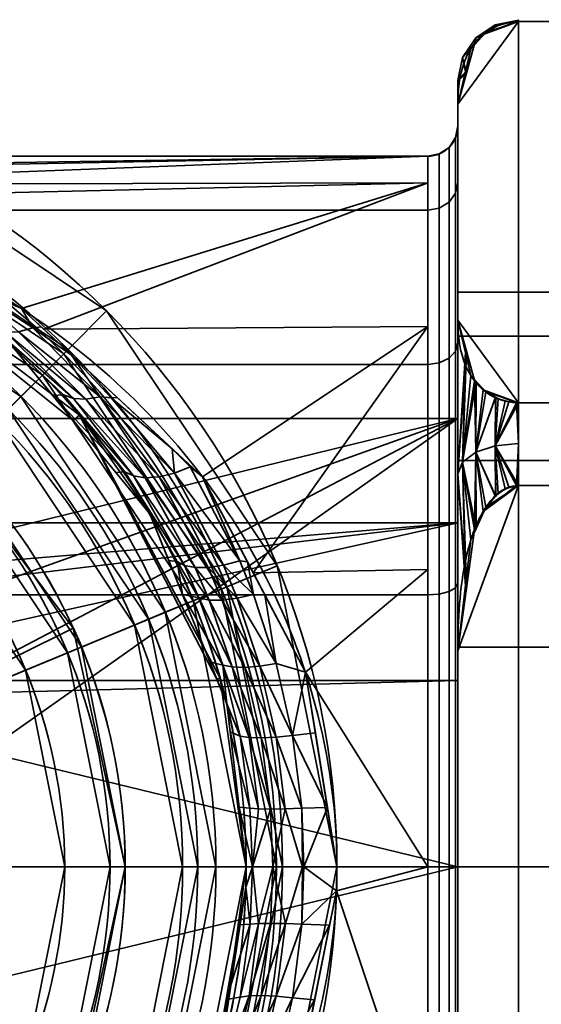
# Model space of a CAD drawing. Header units: millimetres. Extents: x -110 to 110, y -15 to 15.
# Tile 39 of 71: x 8 to 16, y -2 to 14. Entities that reach past the tile are written whole.
import ezdxf

# ---------------------------------------------------------------- set-up
doc = ezdxf.new("R2010")
doc.units = ezdxf.units.MM
doc.layers.add('1', color=7, linetype='Continuous', true_color=0xffffff)

msp = doc.modelspace()

# ---------------------------------------------------------------- linework, layer by layer
at = {"layer": '1', "color": 252, "linetype": 'Continuous', "lineweight": 35}
for p, q in [((16, 13.978, 0.79), (24.5, 13.978, 0.79)), ((16, 13.978, -0.79), (24.5, 13.978, -0.79)), ((15, 9.04, 9.342), (15, 12.611, 3.158)), ((15, 12.611, -3.158), (15, 9.04, -9.342)), ((14.5, 11.75), (-14.5, 11.75)), ((16, 7.673, -11.71), (24.5, 7.673, -11.71)), ((16, 7.673, 11.71), (24.5, 7.673, 11.71)), ((15, 7.416, -3), (-7, 7.416, -3)), ((15, 7.416, -3), (15, -7.416, -3)), ((16, 6.305, 12.5), (24.5, 6.305, 12.5)), ((16, 6.305, -12.5), (24.5, 6.305, -12.5)), ((15, -3.571, 12.5), (15, 3.571, 12.5)), ((15, 3.571, -12.5), (15, -3.571, -12.5)), ((9.25, 0, 24.5), (10.45, 0, 25.7)), ((9.5, 0, 49.3), (9.5, 0, 5.5)), ((10.45, 0, 48.3), (10.45, 0, 25.7)), ((11, 0, 50.5), (11, 0, 52)), ((11.5, 0, 23), (11.5, 0, 13.25)), ((12, 0, 54.5), (12, 0, 52.5)), ((13, 0, 51.6), (12.1, 0, 52.5)), ((13, 0, 51.6), (13, 0, 23.9)), ((28.8, 0, -9.5), (15, 0, -9.5)), ((7, 0, 26), (8.5, 0, 24.5)), ((9.25, 0, 52.5), (9.25, 0, 49.5)), ((10.45, 0, 48.3), (9.25, 0, 49.5)), ((10.7, 0, 50.5), (9.5, 0, 49.3)), ((11.5, 0, 52.5), (11, 0, 52)), ((12.1, 0, 23), (13, 0, 23.9)), ((28.8, 0, 9.5), (15, 0, 9.5))]:
    msp.add_line(p, q, dxfattribs=at)
at = {"layer": '1', "color": 252, "linetype": 'Continuous', "lineweight": 35, "extrusion": (1, 0, 0)}
for centre, radius, start, end in [((0, 0, 16), 14, 356.7655, 3.2345), ((0, 0, 15), 12.25, 0, 180), ((0, 0, 15), 12.25, 180, 0), ((0, 0, 14.5), 11.75, 0, 180), ((0, 0, 14.5), 11.75, 180, 0), ((0, 0, 15), 8, 202.0243, 337.9757), ((0, 0, 15), 9.5, 90, 270)]:
    msp.add_arc(centre, radius, start, end, dxfattribs=at)
at = {"layer": '1', "color": 252, "linetype": 'Continuous', "lineweight": 35, "extrusion": (-1, 0, 0)}
for centre, radius, start, end in [((0, 0, -15), 13, 165.9424, 194.0576), ((0, 0, -15), 9.5, 90, 270), ((0, 0, -15), 13, 105.9424, 134.0576), ((0, 0, -15), 13, 225.9424, 254.0576), ((0, 0, -16), 14, 236.7655, 243.2345), ((0, 0, -16), 14, 116.7655, 123.2345)]:
    msp.add_arc(centre, radius, start, end, dxfattribs=at)
at = {"layer": '1', "color": 252, "linetype": 'Continuous', "lineweight": 35, "extrusion": (0, 0, -1)}
for centre, radius, start, end in [((0, 0, -51.6), 13, 0, 180), ((0, 0, -23.9), 13, 0, 180), ((0, 0, -52.5), 12.1, 0, 180), ((0, 0, -23), 12.1, 0, 180), ((0, 0, -54.5), 12, 0, 180), ((0, 0, -52.5), 12, 0, 180), ((0, 0, -52.5), 11.5, 0, 180), ((0, 0, -52), 11, 0, 180), ((0, 0, -50.5), 11, 0, 180), ((0, 0, -50.5), 10.7, 0, 180), ((0, 0, -5.5), 9.5, 32.6369, 180), ((0, 0, -49.3), 9.5, 0, 180), ((0, 0, -52.5), 9.25, 0, 180), ((0, 0, -51.6), 13, 180, 0), ((0, 0, -23.9), 13, 180, 0), ((0, 0, -52.5), 12.1, 180, 0), ((0, 0, -23), 12.1, 180, 0), ((0, 0, -52.5), 11.5, 180, 0), ((0, 0, -23), 11.5, 180, 0), ((0, 0, -52), 11, 180, 0), ((0, 0, -50.5), 10.7, 180, 0), ((0, 0, -49.3), 9.5, 180, 0)]:
    msp.add_arc(centre, radius, start, end, dxfattribs=at)
at = {"layer": '1', "color": 252, "linetype": 'Continuous', "lineweight": 35}
for centre, radius, start, end in [((14.5, 12.25), 0.5, 270, 0), ((0, 0, 23), 11.5, 0, 180), ((0, 0, 25.7), 10.45, 0, 180), ((0, 0, 48.3), 10.45, 360, 180), ((0, 0, 24.5), 9.25, 0, 180), ((0, 0, 49.5), 9.25, 360, 180), ((0, 0, 24.5), 8.5, 0, 180), ((0, 0, 54.5), 12, 180, 0), ((0, 0, 52.5), 12, 180, 0), ((0, 0, 50.5), 11, 180, 0), ((0, 0, 48.3), 10.45, 180, 360), ((0, 0, 25.7), 10.45, 180, 0), ((0, 0, 52.5), 9.25, 180, 0), ((0, 0, 49.5), 9.25, 180, 360), ((0, 0, 24.5), 9.25, 180, 0), ((0, 0, 24.5), 8.5, 180, 0), ((0, 0, 5.5), 9.5, 212.6369, 360)]:
    msp.add_arc(centre, radius, start, end, dxfattribs=at)
for points, knots in [([(15, 12.611, 3.158), (15, 12.87, 2.708), (15.025, 13.128, 2.261), (15.192, 13.506, 1.606), (15.27, 13.634, 1.386), (15.529, 13.864, 0.988), (15.733, 13.978, 0.79), (16, 13.978, 0.79)], [0, 0, 0, 0, 0.5, 0.5, 0.75, 0.75, 1, 1, 1, 1]), ([(16, 13.978, -0.79), (15.733, 13.978, -0.79), (15.529, 13.863, -0.988), (15.272, 13.636, -1.382), (15.193, 13.509, -1.602), (15.025, 13.129, -2.26), (15, 12.871, -2.708), (15, 12.611, -3.158)], [0, 0, 0, 0, 0.25, 0.25, 0.5, 0.5, 1, 1, 1, 1]), ([(13, 0, 11.75), (13, 0.914, 11.75), (12.744, 2.721, 11.526), (11.407, 5.963, 10.366), (8.687, 8.909, 8.022), (5.421, 10.615, 5.269), (2.944, 11.266, 3.414), (1.339, 11.486, 2.492), (0, 11.549, 2.162), (-1.34, 11.486, 2.491), (-2.943, 11.266, 3.416), (-5.421, 10.615, 5.268), (-8.687, 8.908, 8.022), (-11.408, 5.963, 10.366), (-12.744, 2.721, 11.526), (-13, 0.914, 11.75), (-13, 0, 11.75)], [0, 0, 0, 0, 0.0625, 0.125, 0.25, 0.375, 0.4375, 0.46875, 0.5, 0.53125, 0.5625, 0.625, 0.75, 0.875, 0.9375, 1, 1, 1, 1]), ([(11.5, 0, 13.25), (11.5, 0.899, 13.25), (11.28, 2.676, 13.005), (10.128, 5.874, 11.731), (7.77, 8.804, 9.137), (4.933, 10.528, 6.089), (2.729, 11.208, 3.955), (1.311, 11.445, 2.886), (0, 11.528, 2.397), (-1.312, 11.445, 2.885), (-2.728, 11.208, 3.957), (-4.934, 10.527, 6.088), (-7.77, 8.805, 9.137), (-10.128, 5.874, 11.732), (-11.28, 2.676, 13.005), (-11.5, 0.899, 13.25), (-11.5, 0, 13.25)], [0, 0, 0, 0, 0.0625, 0.125, 0.25, 0.375, 0.4375, 0.46875, 0.5, 0.53125, 0.5625, 0.625, 0.75, 0.875, 0.9375, 1, 1, 1, 1]), ([(15, 9.04, -9.342), (15, 8.78, -9.792), (15.025, 8.522, -10.239), (15.192, 8.144, -10.894), (15.27, 8.017, -11.114), (15.529, 7.787, -11.512), (15.733, 7.673, -11.71), (16, 7.673, -11.71)], [0, 0, 0, 0, 0.5, 0.5, 0.75, 0.75, 1, 1, 1, 1]), ([(16, 7.673, 11.71), (15.733, 7.673, 11.71), (15.529, 7.787, 11.512), (15.272, 8.015, 11.118), (15.193, 8.142, 10.898), (15.025, 8.522, 10.24), (15, 8.78, 9.792), (15, 9.04, 9.342)], [0, 0, 0, 0, 0.25, 0.25, 0.5, 0.5, 1, 1, 1, 1]), ([(16, 6.305, -12.5), (15.733, 6.305, -12.5), (15.529, 6.076, -12.5), (15.272, 5.621, -12.5), (15.193, 5.367, -12.5), (15.025, 4.607, -12.5), (15, 4.09, -12.5), (15, 3.571, -12.5)], [0, 0, 0, 0, 0.25, 0.25, 0.5, 0.5, 1, 1, 1, 1]), ([(15, 3.571, 12.5), (15, 4.09, 12.5), (15.025, 4.606, 12.5), (15.192, 5.362, 12.5), (15.27, 5.617, 12.5), (15.529, 6.077, 12.5), (15.733, 6.305, 12.5), (16, 6.305, 12.5)], [0, 0, 0, 0, 0.5, 0.5, 0.75, 0.75, 1, 1, 1, 1]), ([(-13, 0, 11.75), (-13, -0.914, 11.75), (-12.744, -2.721, 11.526), (-11.407, -5.963, 10.366), (-8.687, -8.908, 8.022), (-5.421, -10.615, 5.269), (-2.944, -11.266, 3.414), (-1.339, -11.486, 2.492), (0, -11.549, 2.162), (1.34, -11.486, 2.491), (2.943, -11.266, 3.416), (5.421, -10.615, 5.268), (8.687, -8.908, 8.023), (11.408, -5.963, 10.366), (12.744, -2.721, 11.526), (13, -0.914, 11.75), (13, 0, 11.75)], [0, 0, 0, 0, 0.0625, 0.125, 0.25, 0.375, 0.4375, 0.46875, 0.5, 0.53125, 0.5625, 0.625, 0.75, 0.875, 0.9375, 1, 1, 1, 1]), ([(-11.5, 0, 13.25), (-11.5, -0.899, 13.25), (-11.28, -2.676, 13.005), (-10.128, -5.874, 11.731), (-7.77, -8.804, 9.137), (-4.933, -10.528, 6.089), (-2.729, -11.208, 3.955), (-1.311, -11.445, 2.886), (0, -11.528, 2.397), (1.312, -11.445, 2.885), (2.728, -11.208, 3.957), (4.935, -10.527, 6.087), (7.769, -8.805, 9.138), (10.128, -5.874, 11.732), (11.28, -2.676, 13.005), (11.5, -0.899, 13.25), (11.5, 0, 13.25)], [0, 0, 0, 0, 0.0625, 0.125, 0.25, 0.375, 0.4375, 0.46875, 0.5, 0.53125, 0.5625, 0.625, 0.75, 0.875, 0.9375, 1, 1, 1, 1])]:
    msp.add_open_spline(points, degree=3, knots=knots, dxfattribs=at)
msp.add_rational_spline([(13, 0, 11.75), (12.121, 0, 11.75), (11.5, 0, 12.371), (11.5, 0, 13.25)], [1.17157463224, 0.942807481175, 0.942808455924, 1.17157755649], degree=3, dxfattribs=at)
for points in [[(15.416, 13.763, 1.163), (15.272, 13.611, 1.426), (15, 12.611, 3.158), (16, 13.978, 0.79)], [(15, 12.611, 3.158), (15, 9.04, 9.342), (16, 7.673, 11.71), (16, 13.978, 0.79)], [(16, 13.978, -0.79), (15, 12.611, -3.158), (15.215, 13.528, -1.568), (15.461, 13.798, -1.1)], [(15, 9.04, -9.342), (15, 12.611, -3.158), (16, 13.978, -0.79), (16, 7.673, -11.71)], [(15.293, 13.707), (15.617, 13.924), (15.619, 13.887, -0.947)], [(15.618, 13.891, 0.94), (15.617, 13.924), (15.293, 13.707)], [(15.293, 13.707), (15.416, 13.763, 1.163), (15.618, 13.891, 0.94)], [(15.619, 13.887, -0.947), (15.461, 13.798, -1.1), (15.293, 13.707)], [(15.416, 13.763, 1.163), (16, 13.978, 0.79), (15.967, 13.977, 0.791)], [(15.967, 13.977, 0.791), (15.781, 13.951, 0.837), (15.625, 13.896, 0.932), (15.416, 13.763, 1.163)], [(15.461, 13.798, -1.1), (15.667, 13.914, -0.901), (15.84, 13.963, -0.815), (16, 13.978, -0.79)], [(15.967, 13.977, 0.791), (16, 14), (15.617, 13.924)], [(15.617, 13.924), (16, 14), (16, 13.978, -0.79)], [(16, 13.978, -0.79), (15.84, 13.963, -0.815), (15.617, 13.924)], [(15.617, 13.924), (15.781, 13.951, 0.837), (15.967, 13.977, 0.791)], [(15.617, 13.924), (15.84, 13.963, -0.815), (15.667, 13.914, -0.901)], [(15.625, 13.896, 0.932), (15.781, 13.951, 0.837), (15.617, 13.924)], [(15.617, 13.924), (15.618, 13.891, 0.94), (15.625, 13.896, 0.932)], [(15.667, 13.914, -0.901), (15.619, 13.887, -0.947), (15.617, 13.924)], [(15.967, 13.977, 0.791), (16, 13.978, 0.79), (16, 14)], [(24.5, 13.978, -0.79), (16, 13.978, -0.79), (16, 13.978, 0.79), (24.5, 13.978, 0.79)], [(16, 7.673, 11.71), (24.5, 7.673, 11.71), (24.5, 13.978, 0.79), (16, 13.978, 0.79)], [(16, 13.978, -0.79), (24.5, 13.978, -0.79), (24.5, 7.673, -11.71), (16, 7.673, -11.71)], [(15.076, 13.383), (15.293, 13.707), (15.301, 13.623, -1.404)], [(15.272, 13.611, 1.426), (15.293, 13.707), (15.076, 13.383)], [(15.293, 13.707), (15.272, 13.611, 1.426), (15.416, 13.763, 1.163)], [(15.461, 13.798, -1.1), (15.301, 13.623, -1.404), (15.293, 13.707)], [(15.301, 13.623, -1.404), (15.215, 13.528, -1.568), (15.076, 13.383)], [(15.076, 13.383), (15.14, 13.125, 2.266), (15.272, 13.611, 1.426)], [(15.215, 13.528, -1.568), (15.125, 13.146, -2.23), (15.076, 13.383)], [(15, 13), (15.076, 13.383), (15.125, 13.146, -2.23)], [(15.14, 13.125, 2.266), (15.076, 13.383), (15, 13)], [(15.125, 13.146, -2.23), (15, 12.611, -3.158), (15, 13)], [(15, 13), (15, 12.611, 3.158), (15.14, 13.125, 2.266)], [(15, 13), (15, 12.611, -3.158), (15, 11.318, -4.688), (15, 12.25)], [(15, 12.25), (15, 11.318, 4.688), (15, 12.611, 3.158), (15, 13)], [(15, 9.04, 9.342), (15, 12.611, 3.158), (15, 11.318, 4.688), (15, 8.662, 8.662)], [(15, 8.662, -8.662), (15, 11.318, -4.688), (15, 12.611, -3.158), (15, 9.04, -9.342)], [(15, 11.318, 4.688), (15, 12.25), (14.962, 12.059), (14.962, 11.141, 4.615)], [(15, 12.25), (15, 11.318, -4.688), (14.962, 11.141, -4.615), (14.962, 12.059)], [(14.962, 11.141, 4.615), (14.962, 12.059), (14.854, 11.896), (14.854, 10.991, 4.553)], [(14.962, 12.059), (14.962, 11.141, -4.615), (14.854, 10.991, -4.553), (14.854, 11.896)], [(9.192, 9.192, 51.6), (4.975, 12.01, 51.6), (4.63, 11.179, 52.5), (8.556, 8.556, 52.5)], [(4.975, 12.01, 23.9), (9.192, 9.192, 23.9), (8.556, 8.556, 23), (4.63, 11.179, 23)], [(4.975, 12.01, 23.9), (4.975, 12.01, 51.6), (9.192, 9.192, 51.6), (9.192, 9.192, 23.9)], [(14.854, 10.991, 4.553), (14.854, 11.896), (14.691, 11.788), (14.691, 10.891, 4.511)], [(14.854, 11.896), (14.854, 10.991, -4.553), (14.691, 10.891, -4.511), (14.691, 11.788)], [(14.5, 11.75), (-14.5, 11.75), (-0.24, 11.526, 2.282)], [(14.5, 10.856, -4.497), (-14.5, 10.856, -4.497), (-14.5, 11.75), (14.5, 11.75)], [(-0.24, 11.526, 2.282), (1.063, 11.49, 2.459), (14.5, 11.75)], [(14.5, 11.75), (1.063, 11.49, 2.459), (2.31, 11.283, 3.182)], [(2.31, 11.283, 3.182), (14.5, 11.309, 3.189), (14.5, 11.75)], [(14.691, 10.891, 4.511), (14.691, 11.788), (14.5, 11.75), (14.5, 10.856, 4.497)], [(14.691, 11.788), (14.691, 10.891, -4.511), (14.5, 10.856, -4.497), (14.5, 11.75)], [(14.5, 11.309, 3.189), (2.31, 11.283, 3.182), (3.682, 11.056, 3.978)], [(14.5, 11.309, 3.189), (3.682, 11.056, 3.978), (7.787, 9.231, 7.269)], [(14.5, 11.309, 3.189), (7.787, 9.231, 7.269), (8.154, 8.889, 7.583)], [(8.154, 8.889, 7.583), (14.5, 8.935, 7.631), (14.5, 11.309, 3.189)], [(15, 8.662, 8.662), (15, 11.318, 4.688), (14.962, 11.141, 4.615), (14.962, 8.527, 8.527)], [(15, 11.318, -4.688), (15, 8.662, -8.662), (14.962, 8.527, -8.527), (14.962, 11.141, -4.615)], [(2.449, 5.913, 54.5), (4.525, 4.525, 54.5), (8.485, 8.485, 54.5), (4.592, 11.087, 54.5)], [(6.541, 6.541, 52.5), (3.54, 8.546, 52.5), (4.592, 11.087, 52.5), (8.485, 8.485, 52.5)], [(4.401, 10.625, 52.5), (8.132, 8.132, 52.5), (8.556, 8.556, 52.5), (4.63, 11.179, 52.5)], [(4.63, 11.179, 23), (8.556, 8.556, 23), (8.132, 8.132, 23), (4.401, 10.625, 23)], [(4.592, 11.087, 52.5), (4.592, 11.087, 54.5), (8.485, 8.485, 54.5), (8.485, 8.485, 52.5)], [(14.962, 8.527, 8.527), (14.962, 11.141, 4.615), (14.854, 10.991, 4.553), (14.854, 8.412, 8.412)], [(14.962, 11.141, -4.615), (14.962, 8.527, -8.527), (14.854, 8.412, -8.412), (14.854, 10.991, -4.553)], [(14.854, 8.412, 8.412), (14.854, 10.991, 4.553), (14.691, 10.891, 4.511), (14.691, 8.335, 8.335)], [(14.854, 10.991, -4.553), (14.854, 8.412, -8.412), (14.691, 8.335, -8.335), (14.691, 10.891, -4.511)], [(14.5, 8.309, -8.309), (-14.5, 8.309, -8.309), (-14.5, 10.856, -4.497), (14.5, 10.856, -4.497)], [(14.691, 8.335, 8.335), (14.691, 10.891, 4.511), (14.5, 10.856, 4.497), (14.5, 8.309, 8.309)], [(14.691, 10.891, -4.511), (14.691, 8.335, -8.335), (14.5, 8.309, -8.309), (14.5, 10.856, -4.497)], [(4.21, 10.163, 52), (7.778, 7.778, 52), (8.132, 8.132, 52.5), (4.401, 10.625, 52.5)], [(4.815, 10.444, 23), (8.745, 7.469, 23), (8.641, 7.383, 10.103)], [(8.641, 7.383, 10.103), (7.661, 8.577, 9.031), (4.815, 10.444, 23)], [(4.095, 9.886, 50.5), (7.566, 7.566, 50.5), (7.778, 7.778, 50.5), (4.21, 10.163, 50.5)], [(7.778, 7.778, 50.5), (7.778, 7.778, 52), (4.21, 10.163, 52), (4.21, 10.163, 50.5)], [(7.735, 8.848, 7.88), (7.971, 8.911, 7.685), (6.831, 9.656, 6.503)], [(7.787, 9.231, 7.269), (6.831, 9.656, 6.503), (7.971, 8.911, 7.685)], [(15, 8.777, -3.635), (15, 9.5), (15, 7.416, -3)], [(15, -7.416, -3), (15, 7.416, -3), (15, 9.5), (15, 8.777, 3.635)], [(28.8, 9.5, 0), (15, 9.5, 0), (15, 8.777, -3.635), (28.8, 8.777, -3.635)], [(28.8, 8.777, 3.635), (15, 8.777, 3.635), (15, 9.5, 0), (28.8, 9.5, 0)], [(7.971, 8.911, 7.685), (8.11, 8.931, 7.545), (7.787, 9.231, 7.269)], [(12.01, 4.975, 51.6), (9.192, 9.192, 51.6), (8.556, 8.556, 52.5), (11.179, 4.63, 52.5)], [(9.192, 9.192, 23.9), (12.01, 4.975, 23.9), (11.179, 4.63, 23), (8.556, 8.556, 23)], [(9.192, 9.192, 23.9), (9.192, 9.192, 51.6), (12.01, 4.975, 51.6), (12.01, 4.975, 23.9)], [(16, 7.673, 11.71), (15, 9.04, 9.342), (15.215, 8.122, 10.932), (15.461, 7.852, 11.4)], [(15.416, 7.888, -11.337), (15.272, 8.04, -11.074), (15, 9.04, -9.342), (16, 7.673, -11.71)], [(15, 6.5, -11.258), (15, 9.04, -9.342), (15.14, 8.525, -10.234)], [(15.125, 8.504, 10.27), (15, 9.04, 9.342), (15, 6.5, 11.258)], [(15, 6.5, 11.258), (15, 9.04, 9.342), (15, 8.662, 8.662), (15, 4.688, 11.318)], [(15, 4.688, -11.318), (15, 8.662, -8.662), (15, 9.04, -9.342), (15, 6.5, -11.258)], [(7.34, 8.885, 8.325), (8.48, 7.803, 9.576), (8.645, 7.745, 9.341)], [(8.48, 7.803, 9.576), (7.34, 8.885, 8.325), (7.661, 8.577, 9.031)], [(8.645, 7.745, 9.341), (7.521, 8.841, 8.098), (7.34, 8.885, 8.325)], [(8.85, 7.731, 9.114), (7.735, 8.848, 7.88), (7.521, 8.841, 8.098)], [(7.521, 8.841, 8.098), (8.645, 7.745, 9.341), (8.85, 7.731, 9.114)], [(9.085, 7.769, 8.911), (7.971, 8.911, 7.685), (7.735, 8.848, 7.88)], [(7.735, 8.848, 7.88), (8.85, 7.731, 9.114), (9.085, 7.769, 8.911)], [(8.615, 8.46, 7.977), (8.11, 8.931, 7.545), (7.971, 8.911, 7.685)], [(8.615, 8.46, 7.977), (7.971, 8.911, 7.685), (9.085, 7.769, 8.911)], [(14.5, 8.935, 7.631), (8.154, 8.889, 7.583), (10.776, 6.448, 9.822)], [(14.5, 8.935, 7.631), (10.776, 6.448, 9.822), (11.614, 4.863, 10.548)], [(11.614, 4.863, 10.548), (14.5, 4.919, 10.671), (14.5, 8.935, 7.631)], [(15, 4.688, 11.318), (15, 8.662, 8.662), (14.962, 8.527, 8.527), (14.962, 4.615, 11.141)], [(15, 8.662, -8.662), (15, 4.688, -11.318), (14.962, 4.615, -11.141), (14.962, 8.527, -8.527)], [(15, -7.416, -3), (15, 8.777, 3.635), (15, 6.718, 6.718)], [(15, 7.416, -3), (15, 5.688, -5.625), (15, 6.718, -6.718), (15, 8.777, -3.635)], [(28.8, 8.777, -3.635), (15, 8.777, -3.635), (15, 6.718, -6.718), (28.8, 6.718, -6.718)], [(28.8, 6.718, 6.718), (15, 6.718, 6.718), (15, 8.777, 3.635), (28.8, 8.777, 3.635)], [(11.087, 4.592, 54.5), (8.485, 8.485, 54.5), (4.525, 4.525, 54.5), (5.913, 2.449, 54.5)], [(8.546, 3.54, 52.5), (6.541, 6.541, 52.5), (8.485, 8.485, 52.5), (11.087, 4.592, 52.5)], [(7.661, 8.577, 9.031), (8.305, 7.792, 9.736), (8.48, 7.803, 9.576)], [(11.179, 4.63, 52.5), (8.556, 8.556, 52.5), (8.132, 8.132, 52.5), (10.625, 4.401, 52.5)], [(8.556, 8.556, 23), (11.179, 4.63, 23), (10.625, 4.401, 23), (8.132, 8.132, 23)], [(8.485, 8.485, 52.5), (8.485, 8.485, 54.5), (11.087, 4.592, 54.5), (11.087, 4.592, 52.5)], [(14.962, 4.615, 11.141), (14.962, 8.527, 8.527), (14.854, 8.412, 8.412), (14.854, 4.553, 10.991)], [(14.962, 8.527, -8.527), (14.962, 4.615, -11.141), (14.854, 4.553, -10.991), (14.854, 8.412, -8.412)], [(15.14, 8.525, -10.234), (15.076, 6.691, -11.59), (15, 6.5, -11.258)], [(15, 6.5, 11.258), (15.076, 6.691, 11.59), (15.125, 8.504, 10.27)], [(15.076, 6.691, -11.59), (15.14, 8.525, -10.234), (15.272, 8.04, -11.074)], [(15.215, 8.122, 10.932), (15.125, 8.504, 10.27), (15.076, 6.691, 11.59)], [(14.5, 4.497, -10.856), (-14.5, 4.497, -10.856), (-14.5, 8.309, -8.309), (14.5, 8.309, -8.309)], [(9.085, 7.769, 8.911), (9.27, 7.757, 8.715), (8.615, 8.46, 7.977)], [(8.615, 8.46, 7.977), (9.27, 7.757, 8.715), (9.368, 7.759, 8.62)], [(14.691, 4.511, 10.891), (14.691, 8.335, 8.335), (14.5, 8.309, 8.309), (14.5, 4.497, 10.856)], [(14.691, 8.335, -8.335), (14.691, 4.511, -10.891), (14.5, 4.497, -10.856), (14.5, 8.309, -8.309)], [(14.854, 4.553, 10.991), (14.854, 8.412, 8.412), (14.691, 8.335, 8.335), (14.691, 4.511, 10.891)], [(14.854, 8.412, -8.412), (14.854, 4.553, -10.991), (14.691, 4.511, -10.891), (14.691, 8.335, -8.335)], [(7.778, 7.778, 52), (10.163, 4.21, 52), (10.625, 4.401, 52.5), (8.132, 8.132, 52.5)], [(15.301, 8.027, 11.096), (15.215, 8.122, 10.932), (15.076, 6.691, 11.59)], [(15.272, 8.04, -11.074), (15.293, 6.854, -11.871), (15.076, 6.691, -11.59)], [(15.076, 6.691, 11.59), (15.293, 6.854, 11.871), (15.301, 8.027, 11.096)], [(15.293, 6.854, -11.871), (15.272, 8.04, -11.074), (15.416, 7.888, -11.337)], [(15.461, 7.852, 11.4), (15.301, 8.027, 11.096), (15.293, 6.854, 11.871)], [(15.293, 6.854, -11.871), (15.416, 7.888, -11.337), (15.618, 7.759, -11.56)], [(15.619, 7.764, 11.553), (15.461, 7.852, 11.4), (15.293, 6.854, 11.871)], [(15.416, 7.888, -11.337), (16, 7.673, -11.71), (15.967, 7.674, -11.709)], [(15.967, 7.674, -11.709), (15.781, 7.7, -11.663), (15.625, 7.755, -11.568), (15.416, 7.888, -11.337)], [(15.461, 7.852, 11.4), (15.667, 7.737, 11.599), (15.84, 7.687, 11.685), (16, 7.673, 11.71)], [(10.163, 4.21, 50.5), (7.778, 7.778, 50.5), (7.566, 7.566, 50.5), (9.886, 4.095, 50.5)], [(10.163, 4.21, 50.5), (10.163, 4.21, 52), (7.778, 7.778, 52), (7.778, 7.778, 50.5)], [(9.495, 6.53, 10.704), (8.48, 7.803, 9.576), (8.305, 7.792, 9.736)], [(8.305, 7.792, 9.736), (9.346, 6.523, 10.875), (9.495, 6.53, 10.704)], [(8.48, 7.803, 9.576), (9.495, 6.53, 10.704), (9.64, 6.463, 10.457)], [(9.64, 6.463, 10.457), (8.645, 7.745, 9.341), (8.48, 7.803, 9.576)], [(8.645, 7.745, 9.341), (9.64, 6.463, 10.457), (9.831, 6.435, 10.22)], [(9.831, 6.435, 10.22), (8.85, 7.731, 9.114), (8.645, 7.745, 9.341)], [(10.06, 6.451, 10.008), (9.085, 7.769, 8.911), (8.85, 7.731, 9.114)], [(8.85, 7.731, 9.114), (9.831, 6.435, 10.22), (10.06, 6.451, 10.008)], [(10.314, 6.512, 9.836), (9.27, 7.757, 8.715), (9.085, 7.769, 8.911)], [(9.085, 7.769, 8.911), (10.06, 6.451, 10.008), (10.314, 6.512, 9.836)], [(10.279, 6.912, 9.398), (9.368, 7.759, 8.62), (9.27, 7.757, 8.715)], [(9.27, 7.757, 8.715), (10.314, 6.512, 9.836), (10.279, 6.912, 9.398)], [(15.293, 6.854, 11.871), (15.617, 6.962, 12.058), (15.619, 7.764, 11.553)], [(15.618, 7.759, -11.56), (15.617, 6.962, -12.058), (15.293, 6.854, -11.871)], [(15.667, 7.737, 11.599), (15.619, 7.764, 11.553), (15.617, 6.962, 12.058)], [(15.617, 6.962, -12.058), (15.618, 7.759, -11.56), (15.625, 7.755, -11.568)], [(15.625, 7.755, -11.568), (15.781, 7.7, -11.663), (15.617, 6.962, -12.058)], [(15.617, 6.962, 12.058), (15.84, 7.687, 11.685), (15.667, 7.737, 11.599)], [(15.617, 6.962, -12.058), (15.781, 7.7, -11.663), (15.967, 7.674, -11.709)], [(16, 7.673, 11.71), (15.84, 7.687, 11.685), (15.617, 6.962, 12.058)], [(15.967, 7.674, -11.709), (16, 7, -12.124), (15.617, 6.962, -12.058)], [(15.617, 6.962, 12.058), (16, 7, 12.124), (16, 7.673, 11.71)], [(15.967, 7.674, -11.709), (16, 7.673, -11.71), (16, 7, -12.124)], [(24.5, 7.673, 11.71), (16, 7.673, 11.71), (16, 6.305, 12.5), (24.5, 6.305, 12.5)], [(24.5, 6.305, -12.5), (16, 6.305, -12.5), (16, 7.673, -11.71), (24.5, 7.673, -11.71)], [(6.718, 6.718, 49.3), (8.777, 3.635, 49.3), (9.886, 4.095, 50.5), (7.566, 7.566, 50.5)], [(-7, 7.416, -3), (15, 7.416, -3), (1.722, 4.157, -3), (0, 4.5, -3)], [(15, 7.416, -3), (-7, 7.416, -3), (-7, 5.688, -5.625), (15, 5.688, -5.625)], [(3.182, 3.182, -3), (1.722, 4.157, -3), (15, 7.416, -3)], [(15, 7.416, -3), (4.157, 1.722, -3), (3.182, 3.182, -3)], [(15, 7.416, -3), (15, -7.416, -3), (4.157, -1.722, -3), (4.5, 0, -3)], [(4.5, 0, -3), (4.157, 1.722, -3), (15, 7.416, -3)], [(7.389, 7.389, 25.7), (9.655, 3.999, 25.7), (8.546, 3.54, 24.5), (6.541, 6.541, 24.5)], [(9.655, 3.999, 48.3), (7.389, 7.389, 48.3), (6.541, 6.541, 49.5), (8.546, 3.54, 49.5)], [(7.389, 7.389, 25.7), (7.389, 7.389, 48.3), (9.655, 3.999, 48.3), (9.655, 3.999, 25.7)], [(9.907, 5.839, 11.489), (8.641, 7.383, 10.103), (8.745, 7.469, 23)], [(8.745, 7.469, 23), (11.068, 3.122, 23), (11.016, 3.101, 12.714)], [(11.016, 3.101, 12.714), (9.907, 5.839, 11.489), (8.745, 7.469, 23)], [(8.64, 3.949, 5.5), (6.217, 7.183, 5.5), (3.182, 3.182, 5.5), (4.157, 1.722, 5.5)], [(10.314, 6.512, 9.836), (10.576, 6.613, 9.714), (10.279, 6.912, 9.398)], [(10.279, 6.912, 9.398), (10.576, 6.613, 9.714), (10.61, 6.603, 9.68)], [(15.076, 6.691, -11.59), (15.293, 6.854, -11.871), (15.301, 5.596, -12.5)], [(15.272, 5.571, 12.5), (15.293, 6.854, 11.871), (15.076, 6.691, 11.59)], [(15.293, 6.854, 11.871), (15.272, 5.571, 12.5), (15.416, 5.875, 12.5)], [(15.293, 6.854, -11.871), (15.617, 6.962, -12.058), (15.619, 6.124, -12.5)], [(15.618, 6.132, 12.5), (15.617, 6.962, 12.058), (15.293, 6.854, 11.871)], [(15.619, 6.124, -12.5), (15.461, 5.946, -12.5), (15.293, 6.854, -11.871)], [(15.461, 5.946, -12.5), (15.301, 5.596, -12.5), (15.293, 6.854, -11.871)], [(15.293, 6.854, 11.871), (15.416, 5.875, 12.5), (15.618, 6.132, 12.5)], [(15.617, 6.962, -12.058), (16, 7, -12.124), (16, 6.305, -12.5)], [(15.967, 6.304, 12.5), (16, 7, 12.124), (15.617, 6.962, 12.058)], [(15.617, 6.962, -12.058), (15.84, 6.276, -12.5), (15.667, 6.177, -12.5)], [(16, 6.305, -12.5), (15.84, 6.276, -12.5), (15.617, 6.962, -12.058)], [(15.667, 6.177, -12.5), (15.619, 6.124, -12.5), (15.617, 6.962, -12.058)], [(15.617, 6.962, 12.058), (15.781, 6.251, 12.5), (15.967, 6.304, 12.5)], [(15.617, 6.962, 12.058), (15.618, 6.132, 12.5), (15.625, 6.141, 12.5)], [(15.625, 6.141, 12.5), (15.781, 6.251, 12.5), (15.617, 6.962, 12.058)], [(15.967, 6.304, 12.5), (16, 6.305, 12.5), (16, 7, 12.124)], [(8.777, 3.635, 5.5), (8.777, 3.635, 49.3), (6.718, 6.718, 49.3), (6.718, 6.718, 5.5)], [(15, 5.688, -5.625), (15, 3.082, -7.383), (15, 3.635, -8.777), (15, 6.718, -6.718)], [(15, 6.718, 6.718), (15, 3.635, 8.777), (15, 0, 9.5), (15, -7.416, -3)], [(28.8, 6.718, -6.718), (15, 6.718, -6.718), (15, 3.635, -8.777), (28.8, 3.635, -8.777)], [(28.8, 3.635, 8.777), (15, 3.635, 8.777), (15, 6.718, 6.718), (28.8, 6.718, 6.718)], [(15, 6.5, -11.258), (15.076, 6.691, -11.59), (15.125, 4.642, -12.5)], [(15.14, 4.6, 12.5), (15.076, 6.691, 11.59), (15, 6.5, 11.258)], [(15.301, 5.596, -12.5), (15.215, 5.406, -12.5), (15.076, 6.691, -11.59)], [(15.215, 5.406, -12.5), (15.125, 4.642, -12.5), (15.076, 6.691, -11.59)], [(15.076, 6.691, 11.59), (15.14, 4.6, 12.5), (15.272, 5.571, 12.5)], [(6.541, 6.541, 24.5), (8.546, 3.54, 24.5), (7.853, 3.253, 24.5), (6.01, 6.01, 24.5)], [(6.541, 6.541, 49.5), (6.541, 6.541, 52.5), (8.546, 3.54, 52.5), (8.546, 3.54, 49.5)], [(9.495, 6.53, 10.704), (9.346, 6.523, 10.875), (9.907, 5.839, 11.489)], [(9.495, 6.53, 10.704), (10.359, 5.049, 11.671), (10.48, 4.983, 11.412)], [(9.907, 5.839, 11.489), (10.359, 5.049, 11.671), (9.495, 6.53, 10.704)], [(10.48, 4.983, 11.412), (9.64, 6.463, 10.457), (9.495, 6.53, 10.704)], [(11.126, 4.987, 10.759), (10.314, 6.512, 9.836), (10.06, 6.451, 10.008)], [(11.394, 5.059, 10.631), (10.576, 6.613, 9.714), (10.314, 6.512, 9.836)], [(10.314, 6.512, 9.836), (11.126, 4.987, 10.759), (11.394, 5.059, 10.631)], [(10.776, 6.448, 9.822), (10.576, 6.613, 9.714), (11.394, 5.059, 10.631)], [(10.776, 6.448, 9.822), (10.61, 6.603, 9.68), (10.576, 6.613, 9.714)], [(9.64, 6.463, 10.457), (10.48, 4.983, 11.412), (10.654, 4.948, 11.163)], [(10.654, 4.948, 11.163), (9.831, 6.435, 10.22), (9.64, 6.463, 10.457)], [(10.873, 4.949, 10.94), (10.06, 6.451, 10.008), (9.831, 6.435, 10.22)], [(9.831, 6.435, 10.22), (10.654, 4.948, 11.163), (10.873, 4.949, 10.94)], [(10.06, 6.451, 10.008), (10.873, 4.949, 10.94), (11.126, 4.987, 10.759)], [(11.394, 5.059, 10.631), (11.52, 5.041, 10.466), (10.776, 6.448, 9.822)], [(15.125, 4.642, -12.5), (15, 3.571, -12.5), (15, 6.5, -11.258)], [(15, 6.5, 11.258), (15, 3.571, 12.5), (15.14, 4.6, 12.5)], [(15, 6.5, -11.258), (15, 3.571, -12.5), (15, 4.688, -11.318)], [(15, 4.688, 11.318), (15, 3.571, 12.5), (15, 6.5, 11.258)], [(15.416, 5.875, 12.5), (15.272, 5.571, 12.5), (15, 3.571, 12.5), (16, 6.305, 12.5)], [(15, 3.571, 12.5), (15, -3.571, 12.5), (16, -6.305, 12.5), (16, 6.305, 12.5)], [(16, 6.305, -12.5), (15, 3.571, -12.5), (15.215, 5.406, -12.5), (15.461, 5.946, -12.5)], [(15, -3.571, -12.5), (15, 3.571, -12.5), (16, 6.305, -12.5), (16, -6.305, -12.5)], [(15.416, 5.875, 12.5), (16, 6.305, 12.5), (15.967, 6.304, 12.5)], [(15.967, 6.304, 12.5), (15.781, 6.251, 12.5), (15.625, 6.141, 12.5), (15.416, 5.875, 12.5)], [(15.461, 5.946, -12.5), (15.667, 6.177, -12.5), (15.84, 6.276, -12.5), (16, 6.305, -12.5)], [(16, -6.305, 12.5), (24.5, -6.305, 12.5), (24.5, 6.305, 12.5), (16, 6.305, 12.5)], [(16, 6.305, -12.5), (24.5, 6.305, -12.5), (24.5, -6.305, -12.5), (16, -6.305, -12.5)], [(6.467, 2.679, 26), (4.95, 4.95, 26), (6.01, 6.01, 24.5), (7.853, 3.253, 24.5)], [(9.907, 5.839, 11.489), (10.219, 5.068, 11.833), (10.359, 5.049, 11.671)], [(0.476, 4.475, -6.631), (15, 5.688, -5.625), (-7, 5.688, -5.625)], [(0.476, 4.475, -6.631), (1.814, 4.118, -6.859), (15, 5.688, -5.625)], [(15, 5.688, -5.625), (1.814, 4.118, -6.859), (3.279, 3.082, -7.383)], [(3.279, 3.082, -7.383), (15, 3.082, -7.383), (15, 5.688, -5.625)], [(10.359, 5.049, 11.671), (10.219, 5.068, 11.833), (10.449, 4.501, 12.087)], [(10.719, 4.447, 11.685), (10.48, 4.983, 11.412), (10.359, 5.049, 11.671)], [(10.359, 5.049, 11.671), (10.449, 4.501, 12.087), (10.719, 4.447, 11.685)], [(11.623, 4.502, 10.891), (11.394, 5.059, 10.631), (11.126, 4.987, 10.759)], [(11.52, 5.041, 10.466), (11.394, 5.059, 10.631), (11.623, 4.502, 10.891)], [(10.48, 4.983, 11.412), (10.719, 4.447, 11.685), (10.886, 4.412, 11.431)], [(10.886, 4.412, 11.431), (10.654, 4.948, 11.163), (10.48, 4.983, 11.412)], [(11.102, 4.409, 11.205), (10.873, 4.949, 10.94), (10.654, 4.948, 11.163)], [(10.654, 4.948, 11.163), (10.886, 4.412, 11.431), (11.102, 4.409, 11.205)], [(11.353, 4.44, 11.022), (11.126, 4.987, 10.759), (10.873, 4.949, 10.94)], [(10.873, 4.949, 10.94), (11.102, 4.409, 11.205), (11.353, 4.44, 11.022)], [(11.126, 4.987, 10.759), (11.353, 4.44, 11.022), (11.623, 4.502, 10.891)], [(13, 0, 51.6), (12.01, 4.975, 51.6), (11.179, 4.63, 52.5), (12.1, 0, 52.5)], [(12.01, 4.975, 23.9), (13, 0, 23.9), (12.1, 0, 23), (11.179, 4.63, 23)], [(11.623, 4.502, 10.891), (11.808, 4.496, 10.716), (11.52, 5.041, 10.466)], [(14.5, 4.919, 10.671), (11.614, 4.863, 10.548), (12.483, 3.218, 11.301)], [(12.01, 4.975, 23.9), (12.01, 4.975, 51.6), (13, 0, 51.6), (13, 0, 23.9)], [(14.5, 0, 11.75), (14.5, 4.919, 10.671), (12.483, 3.218, 11.301)], [(5.913, 2.449, 54.5), (6.4, 0, 54.5), (12, 0, 54.5), (11.087, 4.592, 54.5)], [(11.087, 4.592, 52.5), (12, 0, 52.5), (9.25, 0, 52.5), (8.546, 3.54, 52.5)], [(10.625, 4.401, 52.5), (11.5, 0, 52.5), (12.1, 0, 52.5), (11.179, 4.63, 52.5)], [(11.179, 4.63, 23), (12.1, 0, 23), (11.5, 0, 23), (10.625, 4.401, 23)], [(11.087, 4.592, 52.5), (11.087, 4.592, 54.5), (12, 0, 54.5), (12, 0, 52.5)], [(14.962, 0, 12.059), (14.962, 4.615, 11.141), (14.854, 4.553, 10.991), (14.854, 0, 11.896)], [(14.962, 4.615, -11.141), (14.962, 0, -12.059), (14.854, 0, -11.896), (14.854, 4.553, -10.991)], [(15, 0, 12.25), (15, 4.688, 11.318), (14.962, 4.615, 11.141), (14.962, 0, 12.059)], [(15, 4.688, -11.318), (15, 0, -12.25), (14.962, 0, -12.059), (14.962, 4.615, -11.141)], [(15, 3.571, -12.5), (15, 0, -12.25), (15, 4.688, -11.318)], [(15, 4.688, 11.318), (15, 0, 12.25), (15, 3.571, 12.5)], [(14.5, 0, -11.75), (-14.5, 0, -11.75), (-14.5, 4.497, -10.856), (14.5, 4.497, -10.856)], [(10.163, 4.21, 52), (11, 0, 52), (11.5, 0, 52.5), (10.625, 4.401, 52.5)], [(10.449, 4.501, 12.087), (10.899, 3.389, 12.585), (11.114, 3.337, 12.139)], [(11.114, 3.337, 12.139), (10.719, 4.447, 11.685), (10.449, 4.501, 12.087)], [(10.719, 4.447, 11.685), (11.114, 3.337, 12.139), (11.27, 3.305, 11.878)], [(11.27, 3.305, 11.878), (10.886, 4.412, 11.431), (10.719, 4.447, 11.685)], [(10.886, 4.412, 11.431), (11.27, 3.305, 11.878), (11.478, 3.299, 11.645)], [(11.478, 3.299, 11.645), (11.102, 4.409, 11.205), (10.886, 4.412, 11.431)], [(11.727, 3.319, 11.456), (11.353, 4.44, 11.022), (11.102, 4.409, 11.205)], [(11.102, 4.409, 11.205), (11.478, 3.299, 11.645), (11.727, 3.319, 11.456)], [(11.998, 3.363, 11.322), (11.623, 4.502, 10.891), (11.353, 4.44, 11.022)], [(11.353, 4.44, 11.022), (11.727, 3.319, 11.456), (11.998, 3.363, 11.322)], [(11.808, 4.496, 10.716), (11.623, 4.502, 10.891), (11.998, 3.363, 11.322)], [(11.998, 3.363, 11.322), (12.483, 3.218, 11.301), (11.808, 4.496, 10.716)], [(14.691, 0, 11.788), (14.691, 4.511, 10.891), (14.5, 4.497, 10.856), (14.5, 0, 11.75)], [(14.691, 4.511, -10.891), (14.691, 0, -11.788), (14.5, 0, -11.75), (14.5, 4.497, -10.856)], [(14.854, 0, 11.896), (14.854, 4.553, 10.991), (14.691, 4.511, 10.891), (14.691, 0, 11.788)], [(14.854, 4.553, -10.991), (14.854, 0, -11.896), (14.691, 0, -11.788), (14.691, 4.511, -10.891)], [(8.777, 3.635, 49.3), (9.5, 0, 49.3), (10.7, 0, 50.5), (9.886, 4.095, 50.5)], [(9.886, 4.095, 50.5), (10.7, 0, 50.5), (11, 0, 50.5), (10.163, 4.21, 50.5)], [(11, 0, 50.5), (11, 0, 52), (10.163, 4.21, 52), (10.163, 4.21, 50.5)], [(4.157, 1.722, 5.5), (4.5, 0, 5.5), (9.5, 0, 5.5), (8.64, 3.949, 5.5)], [(9.655, 3.999, 25.7), (10.45, 0, 25.7), (9.25, 0, 24.5), (8.546, 3.54, 24.5)], [(10.45, 0, 48.3), (9.655, 3.999, 48.3), (8.546, 3.54, 49.5), (9.25, 0, 49.5)], [(9.655, 3.999, 25.7), (9.655, 3.999, 48.3), (10.45, 0, 48.3), (10.45, 0, 25.7)], [(9.5, 0, 5.5), (9.5, 0, 49.3), (8.777, 3.635, 49.3), (8.777, 3.635, 5.5)], [(15, 3.082, -7.383), (15, 0, -8), (15, 0, -9.5), (15, 3.635, -8.777)], [(28.8, 3.635, -8.777), (15, 3.635, -8.777), (15, 0, -9.5), (28.8, 0, -9.5)], [(28.8, 0, 9.5), (15, 0, 9.5), (15, 3.635, 8.777), (28.8, 3.635, 8.777)], [(8.546, 3.54, 24.5), (9.25, 0, 24.5), (8.5, 0, 24.5), (7.853, 3.253, 24.5)], [(8.546, 3.54, 49.5), (8.546, 3.54, 52.5), (9.25, 0, 52.5), (9.25, 0, 49.5)], [(15, 0, -12.25), (15, 3.571, -12.5), (15, -3.571, -12.5)], [(15, -3.571, 12.5), (15, 3.571, 12.5), (15, 0, 12.25)], [(11.114, 3.337, 12.139), (10.899, 3.389, 12.585), (11.179, 2.698, 12.894)], [(11.114, 3.337, 12.139), (11.4, 2.162, 12.47), (11.547, 2.139, 12.202)], [(11.179, 2.698, 12.894), (11.4, 2.162, 12.47), (11.114, 3.337, 12.139)], [(11.547, 2.139, 12.202), (11.27, 3.305, 11.878), (11.114, 3.337, 12.139)], [(11.27, 3.305, 11.878), (11.547, 2.139, 12.202), (11.749, 2.132, 11.963)], [(11.749, 2.132, 11.963), (11.478, 3.299, 11.645), (11.27, 3.305, 11.878)], [(11.995, 2.144, 11.77), (11.727, 3.319, 11.456), (11.478, 3.299, 11.645)], [(11.478, 3.299, 11.645), (11.749, 2.132, 11.963), (11.995, 2.144, 11.77)], [(12.267, 2.171, 11.633), (11.998, 3.363, 11.322), (11.727, 3.319, 11.456)], [(11.727, 3.319, 11.456), (11.995, 2.144, 11.77), (12.267, 2.171, 11.633)], [(12.483, 3.218, 11.301), (11.998, 3.363, 11.322), (12.267, 2.171, 11.633)], [(7, 0, 26), (6.467, 2.679, 26), (7.853, 3.253, 24.5), (8.5, 0, 24.5)], [(11.179, 2.698, 12.894), (11.016, 3.101, 12.714), (11.068, 3.122, 23)], [(11.068, 3.122, 23), (11.5, 0, 23), (11.5, 0, 13.25)], [(11.5, 0, 13.25), (11.179, 2.698, 12.894), (11.068, 3.122, 23)], [(12.267, 2.171, 11.633), (12.644, 2.217, 11.44), (12.483, 3.218, 11.301)], [(12.483, 3.218, 11.301), (13, 0, 11.75), (14.5, 0, 11.75)], [(15, 3.082, -7.383), (3.279, 3.082, -7.383), (3.536, 2.784, -7.5)], [(3.536, 2.784, -7.5), (15, 0, -8), (15, 3.082, -7.383)], [(3.536, 2.784, -7.5), (-3.536, 2.784, -7.5), (-7, 0, -8), (15, 0, -8)], [(11.179, 2.698, 12.894), (11.235, 2.23, 12.956), (11.4, 2.162, 12.47)], [(11.235, 2.23, 12.956), (11.383, 0.986, 13.12), (11.562, 0.968, 12.658)], [(11.562, 0.968, 12.658), (11.4, 2.162, 12.47), (11.235, 2.23, 12.956)], [(11.4, 2.162, 12.47), (11.562, 0.968, 12.658), (11.704, 0.957, 12.386)], [(11.704, 0.957, 12.386), (11.547, 2.139, 12.202), (11.4, 2.162, 12.47)], [(11.547, 2.139, 12.202), (11.704, 0.957, 12.386), (11.902, 0.954, 12.144)], [(11.902, 0.954, 12.144), (11.749, 2.132, 11.963), (11.547, 2.139, 12.202)], [(12.145, 0.958, 11.948), (11.995, 2.144, 11.77), (11.749, 2.132, 11.963)], [(11.749, 2.132, 11.963), (11.902, 0.954, 12.144), (12.145, 0.958, 11.948)], [(12.417, 0.97, 11.809), (12.267, 2.171, 11.633), (11.995, 2.144, 11.77)], [(11.995, 2.144, 11.77), (12.145, 0.958, 11.948), (12.417, 0.97, 11.809)], [(12.843, 0.979, 11.613), (12.644, 2.217, 11.44), (12.267, 2.171, 11.633)], [(12.267, 2.171, 11.633), (12.417, 0.97, 11.809), (12.843, 0.979, 11.613)], [(11.603, 0, 12.705), (11.562, 0.968, 12.658), (11.383, 0.986, 13.12)], [(11.383, 0.986, 13.12), (11.5, 0, 13.25), (11.603, 0, 12.705)], [(12.843, 0.979, 11.613), (12.417, 0.97, 11.809), (12.455, 0, 11.858)], [(12.455, 0, 11.858), (13, 0, 11.75), (12.843, 0.979, 11.613)], [(11.562, 0.968, 12.658), (11.603, 0, 12.705), (11.604, 0, 12.702)], [(11.604, 0, 12.702), (11.704, 0.957, 12.386), (11.562, 0.968, 12.658)], [(11.604, 0, 12.702), (11.902, 0.954, 12.144), (11.704, 0.957, 12.386)], [(11.604, 0, 12.702), (11.939, 0, 12.189), (11.902, 0.954, 12.144)], [(12.145, 0.958, 11.948), (11.902, 0.954, 12.144), (11.939, 0, 12.189)], [(11.939, 0, 12.189), (12.429, 0, 11.863), (12.145, 0.958, 11.948)], [(12.429, 0, 11.863), (12.417, 0.97, 11.809), (12.145, 0.958, 11.948)], [(12.429, 0, 11.863), (12.455, 0, 11.858), (12.417, 0.97, 11.809)], [(8.64, -3.949, 5.5), (9.5, 0, 5.5), (4.5, 0, 5.5), (4.157, -1.722, 5.5)], [(11.087, -4.592, 54.5), (12, 0, 54.5), (6.4, 0, 54.5), (5.913, -2.449, 54.5)], [(6.467, -2.679, 26), (7, 0, 26), (8.5, 0, 24.5), (7.853, -3.253, 24.5)], [(7.853, -3.253, 24.5), (8.5, 0, 24.5), (9.25, 0, 24.5), (8.546, -3.54, 24.5)], [(8.546, -3.54, 52.5), (9.25, 0, 52.5), (12, 0, 52.5), (11.087, -4.592, 52.5)], [(9.25, 0, 49.5), (9.25, 0, 52.5), (8.546, -3.54, 52.5), (8.546, -3.54, 49.5)], [(10.45, 0, 25.7), (9.655, -3.999, 25.7), (8.546, -3.54, 24.5), (9.25, 0, 24.5)], [(8.777, -3.635, 5.5), (8.777, -3.635, 49.3), (9.5, 0, 49.3), (9.5, 0, 5.5)], [(10.45, 0, 25.7), (10.45, 0, 48.3), (9.655, -3.999, 48.3), (9.655, -3.999, 25.7)], [(10.163, -4.21, 50.5), (11, 0, 50.5), (10.7, 0, 50.5), (9.886, -4.095, 50.5)], [(11.179, -4.63, 52.5), (12.1, 0, 52.5), (11.5, 0, 52.5), (10.625, -4.401, 52.5)], [(12.1, 0, 23), (11.179, -4.63, 23), (10.625, -4.401, 23), (11.5, 0, 23)], [(11.495, -0.334, 13.245), (11.5, 0, 23), (11.068, -3.122, 23)], [(12, 0, 52.5), (12, 0, 54.5), (11.087, -4.592, 54.5), (11.087, -4.592, 52.5)], [(12.01, -4.975, 51.6), (13, 0, 51.6), (12.1, 0, 52.5), (11.179, -4.63, 52.5)], [(13, 0, 23.9), (12.01, -4.975, 23.9), (11.179, -4.63, 23), (12.1, 0, 23)], [(11.495, -0.334, 13.245), (11.5, 0, 13.25), (11.5, 0, 23)], [(11.564, -0.948, 12.66), (11.603, 0, 12.705), (11.495, -0.334, 13.245)], [(11.603, 0, 12.705), (11.5, 0, 13.25), (11.495, -0.334, 13.245)], [(11.604, 0, 12.702), (11.564, -0.948, 12.66), (11.705, -0.937, 12.388)], [(11.604, 0, 12.702), (11.603, 0, 12.705), (11.564, -0.948, 12.66)], [(11.939, 0, 12.189), (11.604, 0, 12.702), (11.705, -0.937, 12.388)], [(11.705, -0.937, 12.388), (11.903, -0.934, 12.146), (11.939, 0, 12.189)], [(11.939, 0, 12.189), (11.903, -0.934, 12.146), (12.147, -0.938, 11.95)], [(12.147, -0.938, 11.95), (12.429, 0, 11.863), (11.939, 0, 12.189)], [(12.147, -0.938, 11.95), (12.419, -0.95, 11.811), (12.429, 0, 11.863)], [(12.419, -0.95, 11.811), (12.455, 0, 11.858), (12.429, 0, 11.863)], [(12.992, -0.398, 11.743), (12.455, 0, 11.858), (12.419, -0.95, 11.811)], [(12.992, -0.398, 11.743), (13, 0, 11.75), (12.455, 0, 11.858)], [(14.5, -4.919, 10.671), (14.5, 0, 11.75), (12.992, -0.398, 11.743)], [(14.5, 0, 11.75), (13, 0, 11.75), (12.992, -0.398, 11.743)], [(14.691, -4.511, 10.891), (14.691, 0, 11.788), (14.5, 0, 11.75), (14.5, -4.497, 10.856)], [(14.854, -4.553, 10.991), (14.854, 0, 11.896), (14.691, 0, 11.788), (14.691, -4.511, 10.891)], [(14.962, -4.615, 11.141), (14.962, 0, 12.059), (14.854, 0, 11.896), (14.854, -4.553, 10.991)], [(15, -4.688, 11.318), (15, 0, 12.25), (14.962, 0, 12.059), (14.962, -4.615, 11.141)], [(15, -3.571, -12.5), (15, -4.688, -11.318), (15, 0, -12.25)], [(15, 0, 12.25), (15, -4.688, 11.318), (15, -3.571, 12.5)], [(28.8, 0, -9.5), (15, 0, -9.5), (15, -3.635, -8.777), (28.8, -3.635, -8.777)], [(15, -7.416, -3), (15, 0, 9.5), (15, -3.635, 8.777)], [(15, -3.635, -8.777), (15, 0, -9.5), (15, 0, -8), (15, -3.082, -7.383)], [(14.5, -4.497, -10.856), (-14.5, -4.497, -10.856), (-14.5, 0, -11.75), (14.5, 0, -11.75)], [(-3.536, -2.784, -7.5), (3.536, -2.784, -7.5), (15, 0, -8), (-7, 0, -8)], [(15, -3.082, -7.383), (15, 0, -8), (3.536, -2.784, -7.5)], [(9.655, -3.999, 48.3), (10.45, 0, 48.3), (9.25, 0, 49.5), (8.546, -3.54, 49.5)], [(9.5, 0, 49.3), (8.777, -3.635, 49.3), (9.886, -4.095, 50.5), (10.7, 0, 50.5)], [(10.163, -4.21, 50.5), (10.163, -4.21, 52), (11, 0, 52), (11, 0, 50.5)], [(11, 0, 52), (10.163, -4.21, 52), (10.625, -4.401, 52.5), (11.5, 0, 52.5)], [(13, 0, 23.9), (13, 0, 51.6), (12.01, -4.975, 51.6), (12.01, -4.975, 23.9)], [(14.691, 0, -11.788), (14.691, -4.511, -10.891), (14.5, -4.497, -10.856), (14.5, 0, -11.75)], [(14.854, 0, -11.896), (14.854, -4.553, -10.991), (14.691, -4.511, -10.891), (14.691, 0, -11.788)], [(14.962, 0, -12.059), (14.962, -4.615, -11.141), (14.854, -4.553, -10.991), (14.854, 0, -11.896)], [(15, 0, -12.25), (15, -4.688, -11.318), (14.962, -4.615, -11.141), (14.962, 0, -12.059)], [(28.8, -3.635, 8.777), (15, -3.635, 8.777), (15, 0, 9.5), (28.8, 0, 9.5)], [(11.068, -3.122, 23), (11.009, -3.111, 12.706), (11.495, -0.334, 13.245)], [(11.495, -0.334, 13.245), (11.386, -0.956, 13.124), (11.564, -0.948, 12.66)], [(12.992, -0.398, 11.743), (12.351, -3.597, 11.186), (14.5, -4.919, 10.671)], [(12.419, -0.95, 11.811), (12.879, -0.963, 11.645), (12.992, -0.398, 11.743)], [(11.17, -2.194, 12.884), (11.401, -2.157, 12.471), (11.564, -0.948, 12.66)], [(11.564, -0.948, 12.66), (11.386, -0.956, 13.124), (11.17, -2.194, 12.884)], [(11.401, -2.157, 12.471), (11.548, -2.134, 12.203), (11.705, -0.937, 12.388)], [(11.705, -0.937, 12.388), (11.564, -0.948, 12.66), (11.401, -2.157, 12.471)], [(11.548, -2.134, 12.203), (11.75, -2.127, 11.965), (11.903, -0.934, 12.146)], [(11.903, -0.934, 12.146), (11.705, -0.937, 12.388), (11.548, -2.134, 12.203)], [(12.147, -0.938, 11.95), (11.903, -0.934, 12.146), (11.75, -2.127, 11.965)], [(11.75, -2.127, 11.965), (11.995, -2.138, 11.771), (12.147, -0.938, 11.95)], [(12.419, -0.95, 11.811), (12.147, -0.938, 11.95), (11.995, -2.138, 11.771)], [(11.995, -2.138, 11.771), (12.268, -2.166, 11.634), (12.419, -0.95, 11.811)], [(12.879, -0.963, 11.645), (12.419, -0.95, 11.811), (12.268, -2.166, 11.634)], [(12.268, -2.166, 11.634), (12.631, -2.2, 11.429), (12.879, -0.963, 11.645)], [(4.157, -1.722, 5.5), (3.182, -3.182, 5.5), (6.217, -7.183, 5.5), (8.64, -3.949, 5.5)], [(3.182, -3.182, -3), (4.157, -1.722, -3), (15, -7.416, -3)], [(11.17, -2.194, 12.884), (10.926, -3.588, 12.614), (11.119, -3.32, 12.145)], [(11.119, -3.32, 12.145), (11.275, -3.289, 11.883), (11.548, -2.134, 12.203)], [(11.548, -2.134, 12.203), (11.401, -2.157, 12.471), (11.119, -3.32, 12.145)], [(11.119, -3.32, 12.145), (11.401, -2.157, 12.471), (11.17, -2.194, 12.884)], [(11.275, -3.289, 11.883), (11.483, -3.283, 11.65), (11.75, -2.127, 11.965)], [(11.75, -2.127, 11.965), (11.548, -2.134, 12.203), (11.275, -3.289, 11.883)], [(11.995, -2.138, 11.771), (11.75, -2.127, 11.965), (11.483, -3.283, 11.65)], [(11.483, -3.283, 11.65), (11.731, -3.302, 11.461), (11.995, -2.138, 11.771)], [(12.268, -2.166, 11.634), (11.995, -2.138, 11.771), (11.731, -3.302, 11.461)], [(11.731, -3.302, 11.461), (12.003, -3.346, 11.327), (12.268, -2.166, 11.634)], [(12.631, -2.2, 11.429), (12.268, -2.166, 11.634), (12.003, -3.346, 11.327)], [(12.003, -3.346, 11.327), (12.351, -3.597, 11.186), (12.631, -2.2, 11.429)]]:
    msp.add_3dface(points, dxfattribs=at)

doc.saveas('drawing.dxf')
